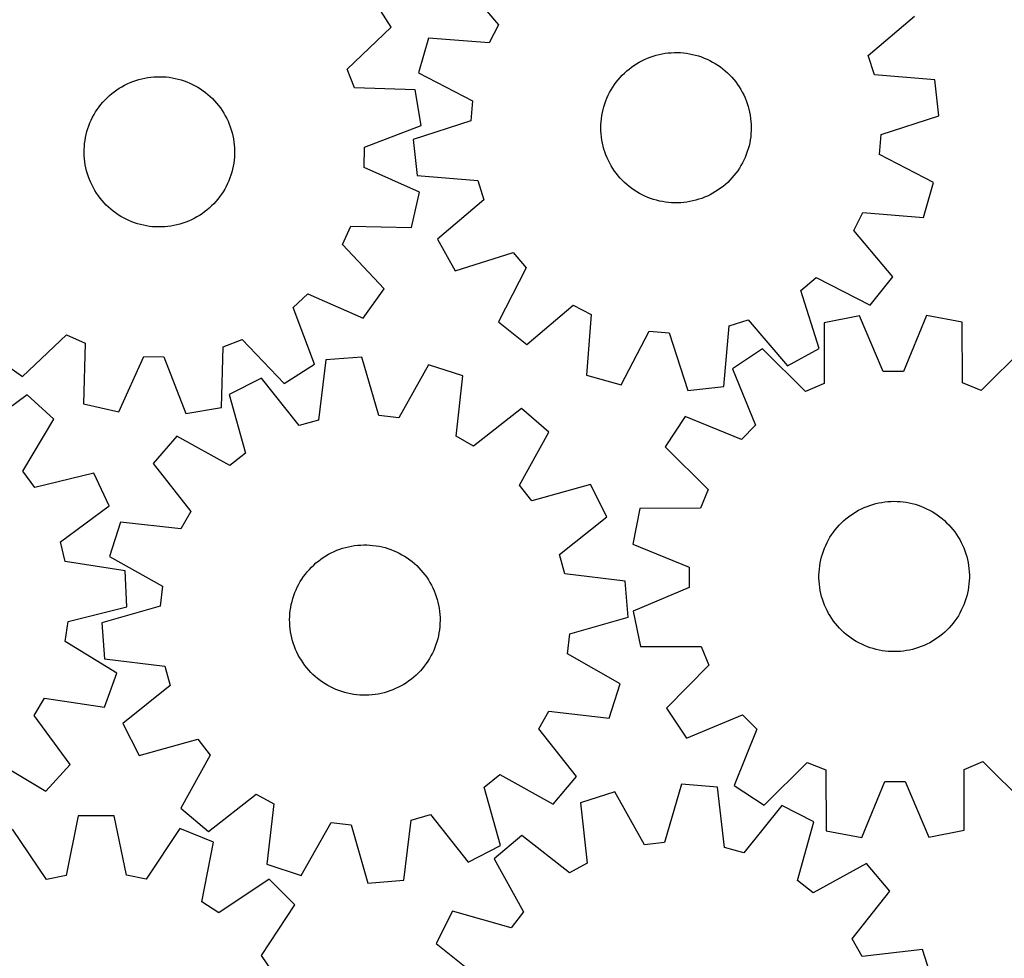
# Model space of a CAD drawing. Header units: millimetres. Extents: x 7 to 1243, y 7 to 1304.
# Tile 6 of 22: x 568 to 882, y 324 to 624. Entities that reach past the tile are written whole.
import ezdxf

# ---------------------------------------------------------------- set-up
doc = ezdxf.new("R2010")
doc.units = ezdxf.units.MM
doc.layers.add('CUT', color=7, linetype='CONTINUOUS', true_color=0x000000)

msp = doc.modelspace()

# ---------------------------------------------------------------- linework, layer by layer
at = {"layer": 'CUT'}
for p, q in [((708.29963, 637.237606), (720.771488, 622.408743)), ((686.557228, 621.683806), (680.407846, 631.44447)), ((720.771488, 622.408743), (717.828754, 616.691838)), ((838.825654, 612.626564), (853.568148, 625.200397)), ((672.539243, 608.307016), (686.557228, 621.683806)), ((698.513193, 618.225313), (695.33592, 607.135209)), ((717.828754, 616.691838), (698.513193, 618.225313)), ((771.14586, 612.747536), (772.095295, 612.986848)), ((772.095295, 612.986848), (773.0537, 613.187234)), ((773.0537, 613.187234), (774.019481, 613.348362)), ((774.019481, 613.348362), (774.99103, 613.469963)), ((774.99103, 613.469963), (775.966731, 613.551834)), ((775.966731, 613.551834), (776.944959, 613.59384)), ((776.944959, 613.59384), (777.924087, 613.59591)), ((777.924087, 613.59591), (778.902484, 613.558041)), ((778.902484, 613.558041), (779.878523, 613.480297)), ((779.878523, 613.480297), (780.850578, 613.362806)), ((780.850578, 613.362806), (781.817031, 613.205764)), ((781.817031, 613.205764), (782.776275, 613.009432)), ((782.776275, 613.009432), (783.726713, 612.774137)), ((764.058639, 609.492783), (764.881214, 610.023881)), ((764.881214, 610.023881), (765.724768, 610.520985)), ((765.724768, 610.520985), (766.587895, 610.983268)), ((766.587895, 610.983268), (767.46916, 611.409961)), ((767.46916, 611.409961), (768.367096, 611.800353)), ((768.367096, 611.800353), (769.280209, 612.153795)), ((769.280209, 612.153795), (770.206978, 612.469698)), ((770.206978, 612.469698), (771.14586, 612.747536)), ((783.726713, 612.774137), (784.666762, 612.500272)), ((784.666762, 612.500272), (785.594859, 612.18829)), ((785.594859, 612.18829), (786.509458, 611.838713)), ((786.509458, 611.838713), (787.409036, 611.452122)), ((787.409036, 611.452122), (788.292098, 611.029159)), ((788.292098, 611.029159), (789.157173, 610.57053)), ((789.157173, 610.57053), (790.002821, 610.076998)), ((790.002821, 610.076998), (790.827635, 609.549383)), ((840.787289, 606.503274), (838.825654, 612.626564)), ((674.839465, 602.302712), (672.539243, 608.307016)), ((695.33592, 607.135209), (712.533175, 598.2079)), ((760.307006, 606.360222), (761.00493, 607.046951)), ((761.00493, 607.046951), (761.730285, 607.704641)), ((761.730285, 607.704641), (762.481862, 608.332197)), ((762.481862, 608.332197), (763.258411, 608.928575)), ((763.258411, 608.928575), (764.058639, 609.492783)), ((790.827635, 609.549383), (791.630242, 608.988564)), ((791.630242, 608.988564), (792.409305, 608.395475)), ((792.409305, 608.395475), (793.16353, 607.771103)), ((793.16353, 607.771103), (793.891659, 607.116486)), ((793.891659, 607.116486), (794.592481, 606.432715)), ((601.470134, 603.167973), (602.347122, 603.603389)), ((602.347122, 603.603389), (603.24114, 604.002672)), ((603.24114, 604.002672), (604.1507, 604.365157)), ((604.1507, 604.365157), (605.074288, 604.690241)), ((605.074288, 604.690241), (606.010368, 604.977383)), ((606.010368, 604.977383), (606.957381, 605.226104)), ((606.957381, 605.226104), (607.91375, 605.43599)), ((607.91375, 605.43599), (608.877885, 605.606693)), ((608.877885, 605.606693), (609.84818, 605.737929)), ((609.84818, 605.737929), (610.82302, 605.829478)), ((610.82302, 605.829478), (611.800784, 605.881189)), ((611.800784, 605.881189), (612.779843, 605.892975)), ((612.779843, 605.892975), (613.758567, 605.864816)), ((613.758567, 605.864816), (614.735329, 605.796761)), ((614.735329, 605.796761), (615.708502, 605.688921)), ((615.708502, 605.688921), (616.676467, 605.541477)), ((616.676467, 605.541477), (617.637612, 605.354673)), ((617.637612, 605.354673), (618.590337, 605.128822)), ((618.590337, 605.128822), (619.533058, 604.864297)), ((619.533058, 604.864297), (620.464204, 604.561541)), ((620.464204, 604.561541), (621.382227, 604.221057)), ((621.382227, 604.221057), (622.285598, 603.843411)), ((622.285598, 603.843411), (623.172813, 603.429232)), ((623.172813, 603.429232), (624.042396, 602.979209)), ((757.812113, 603.346463), (758.389187, 604.137463)), ((758.389187, 604.137463), (758.998045, 604.904266)), ((758.998045, 604.904266), (759.637672, 605.645597)), ((759.637672, 605.645597), (760.307006, 606.360222)), ((794.592481, 606.432715), (795.264831, 605.720927)), ((795.264831, 605.720927), (795.907587, 604.982308)), ((795.907587, 604.982308), (796.519682, 604.218086)), ((796.519682, 604.218086), (797.100096, 603.429533)), ((797.100096, 603.429533), (797.647863, 602.617962)), ((860.091814, 604.83662), (840.787289, 606.503274)), ((861.400395, 593.37481), (860.091814, 604.83662)), ((596.645296, 599.841304), (597.390609, 600.476288)), ((597.390609, 600.476288), (598.161202, 601.080342)), ((598.161202, 601.080342), (598.955792, 601.652463)), ((598.955792, 601.652463), (599.773057, 602.191697)), ((599.773057, 602.191697), (600.611636, 602.697147)), ((600.611636, 602.697147), (601.470134, 603.167973)), ((624.042396, 602.979209), (624.8929, 602.494092)), ((624.8929, 602.494092), (625.722909, 601.974688)), ((625.722909, 601.974688), (626.531041, 601.421861)), ((626.531041, 601.421861), (627.315952, 600.836532)), ((627.315952, 600.836532), (628.076334, 600.219675)), ((694.206909, 601.715731), (674.839465, 602.302712)), ((696.152953, 590.344787), (694.206909, 601.715731)), ((755.840036, 599.967389), (756.280923, 600.841639)), ((756.280923, 600.841639), (756.757103, 601.697179)), ((756.757103, 601.697179), (757.267783, 602.532583)), ((757.267783, 602.532583), (757.812113, 603.346463)), ((797.647863, 602.617962), (798.162071, 601.784725)), ((798.162071, 601.784725), (798.641864, 600.931207)), ((798.641864, 600.931207), (799.086445, 600.058829)), ((593.940979, 597.013956), (594.573219, 597.761598)), ((594.573219, 597.761598), (595.235428, 598.482829)), ((595.235428, 598.482829), (595.926504, 599.176449)), ((595.926504, 599.176449), (596.645296, 599.841304)), ((628.076334, 600.219675), (628.810923, 599.572315)), ((628.810923, 599.572315), (629.518496, 598.895532)), ((629.518496, 598.895532), (630.197876, 598.190451)), ((630.197876, 598.190451), (630.84793, 597.458246)), ((630.84793, 597.458246), (631.467578, 596.700135)), ((712.533175, 598.2079), (712.002207, 591.800033)), ((754.443181, 596.312799), (754.736166, 597.247066)), ((754.736166, 597.247066), (755.067014, 598.168606)), ((755.067014, 598.168606), (755.435175, 599.075883)), ((755.435175, 599.075883), (755.840036, 599.967389)), ((799.086445, 600.058829), (799.495072, 599.169043)), ((799.495072, 599.169043), (799.867067, 598.26333)), ((799.867067, 598.26333), (800.201809, 597.343198)), ((800.201809, 597.343198), (800.498741, 596.410178)), ((591.731972, 593.784789), (592.234337, 594.625221)), ((592.234337, 594.625221), (592.770564, 595.444461)), ((592.770564, 595.444461), (593.33976, 596.241149)), ((593.33976, 596.241149), (593.940979, 597.013956)), ((631.467578, 596.700135), (632.055788, 595.917381)), ((632.055788, 595.917381), (632.611581, 595.111286)), ((632.611581, 595.111286), (633.134032, 594.283192)), ((633.134032, 594.283192), (633.622271, 593.434477)), ((753.795967, 593.44927), (753.97269, 594.412319)), ((753.97269, 594.412319), (754.188548, 595.367359)), ((754.188548, 595.367359), (754.443181, 596.312799)), ((800.498741, 596.410178), (800.75737, 595.465823)), ((800.75737, 595.465823), (800.977265, 594.511705)), ((800.977265, 594.511705), (801.158059, 593.549412)), ((590.076979, 590.239619), (590.436119, 591.150506)), ((590.436119, 591.150506), (590.832114, 592.045985)), ((590.832114, 592.045985), (591.264305, 592.924567)), ((591.264305, 592.924567), (591.731972, 593.784789)), ((633.622271, 593.434477), (634.075487, 592.566553)), ((634.075487, 592.566553), (634.492923, 591.680866)), ((634.492923, 591.680866), (634.873887, 590.778889)), ((712.002207, 591.800033), (693.570121, 585.825034)), ((753.503214, 590.528143), (753.561033, 591.505564)), ((753.561033, 591.505564), (753.658671, 592.479814)), ((753.658671, 592.479814), (753.795967, 593.44927)), ((801.158059, 593.549412), (801.299453, 592.580545)), ((801.299453, 592.580545), (801.40121, 591.606717)), ((801.40121, 591.606717), (801.463162, 590.629549)), ((842.968308, 587.399812), (861.400395, 593.37481)), ((589.226354, 587.429793), (589.471593, 588.377714)), ((589.471593, 588.377714), (589.755292, 589.314842)), ((589.755292, 589.314842), (590.076979, 590.239619)), ((634.873887, 590.778889), (635.217743, 589.862124)), ((635.217743, 589.862124), (635.523919, 588.932097)), ((635.523919, 588.932097), (635.791906, 587.990355)), ((635.791906, 587.990355), (636.021257, 587.038465)), ((678.082947, 583.350695), (696.152953, 590.344787)), ((753.485312, 589.549177), (753.503214, 590.528143)), ((753.507354, 588.570296), (753.485312, 589.549177)), ((753.569306, 587.593128), (753.507354, 588.570296)), ((801.409483, 587.69428), (801.311844, 586.720031)), ((801.467301, 588.671701), (801.409483, 587.69428)), ((801.463162, 590.629549), (801.485204, 589.650667)), ((801.485204, 589.650667), (801.467301, 588.671701)), ((588.63719, 583.561962), (588.725156, 584.537133)), ((588.725156, 584.537133), (588.852825, 585.507904)), ((588.852825, 585.507904), (589.019983, 586.472659)), ((589.019983, 586.472659), (589.226354, 587.429793)), ((636.021257, 587.038465), (636.211592, 586.078013)), ((636.211592, 586.078013), (636.362593, 585.110597)), ((636.362593, 585.110597), (636.474008, 584.137827)), ((693.570121, 585.825034), (694.878702, 574.363225)), ((753.671063, 586.6193), (753.569306, 587.593128)), ((753.812456, 585.650433), (753.671063, 586.6193)), ((753.993251, 584.68814), (753.812456, 585.650433)), ((754.213146, 583.734021), (753.993251, 584.68814)), ((800.997825, 584.787525), (800.781967, 583.832486)), ((801.174549, 585.750575), (800.997825, 584.787525)), ((801.311844, 586.720031), (801.174549, 585.750575)), ((842.437341, 580.991945), (842.968308, 587.399812)), ((588.580885, 581.60492), (588.589073, 582.584016)), ((588.61264, 580.626305), (588.580885, 581.60492)), ((588.589073, 582.584016), (588.63719, 583.561962)), ((636.474008, 584.137827), (636.545653, 583.161322)), ((636.545653, 583.161322), (636.577408, 582.182707)), ((636.577408, 582.182707), (636.56922, 581.203612)), ((677.910328, 576.923184), (678.082947, 583.350695)), ((754.471775, 582.789666), (754.213146, 583.734021)), ((754.768707, 581.856647), (754.471775, 582.789666)), ((755.103449, 580.936514), (754.768707, 581.856647)), ((800.23435, 581.952778), (799.903502, 581.031239)), ((800.527334, 582.887046), (800.23435, 581.952778)), ((800.781967, 583.832486), (800.527334, 582.887046)), ((588.684285, 579.6498), (588.61264, 580.626305)), ((588.795701, 578.67703), (588.684285, 579.6498)), ((588.946701, 577.709614), (588.795701, 578.67703)), ((636.305469, 578.279724), (636.13831, 577.314968)), ((636.433137, 579.250495), (636.305469, 578.279724)), ((636.521103, 580.225665), (636.433137, 579.250495)), ((636.56922, 581.203612), (636.521103, 580.225665)), ((755.475443, 580.030802), (755.103449, 580.936514)), ((755.884071, 579.141016), (755.475443, 580.030802)), ((756.328651, 578.268638), (755.884071, 579.141016)), ((756.808445, 577.41512), (756.328651, 578.268638)), ((798.689592, 578.358205), (798.213412, 577.502666)), ((799.13048, 579.232456), (798.689592, 578.358205)), ((799.535341, 580.123961), (799.13048, 579.232456)), ((799.903502, 581.031239), (799.535341, 580.123961)), ((859.634596, 572.064635), (842.437341, 580.991945)), ((589.137036, 576.749162), (588.946701, 577.709614)), ((589.366387, 575.797273), (589.137036, 576.749162)), ((589.634374, 574.855531), (589.366387, 575.797273)), ((635.6867, 575.409914), (635.403001, 574.472785)), ((635.931939, 576.357834), (635.6867, 575.409914)), ((636.13831, 577.314968), (635.931939, 576.357834)), ((695.578885, 568.969285), (677.910328, 576.923184)), ((757.322653, 576.581882), (756.808445, 577.41512)), ((757.87042, 575.770312), (757.322653, 576.581882)), ((758.450834, 574.981759), (757.87042, 575.770312)), ((797.158402, 575.853382), (796.581329, 575.062382)), ((797.702732, 576.667261), (797.158402, 575.853382)), ((798.213412, 577.502666), (797.702732, 576.667261)), ((589.940551, 573.925503), (589.634374, 574.855531)), ((590.284407, 573.008738), (589.940551, 573.925503)), ((590.66537, 572.106761), (590.284407, 573.008738)), ((591.082807, 571.221074), (590.66537, 572.106761)), ((634.722174, 572.637122), (634.326179, 571.741643)), ((635.081314, 573.548008), (634.722174, 572.637122)), ((635.403001, 574.472785), (635.081314, 573.548008)), ((694.878702, 574.363225), (714.183227, 572.696571)), ((714.183227, 572.696571), (716.144862, 566.573281)), ((759.062928, 574.217537), (758.450834, 574.981759)), ((759.705685, 573.478918), (759.062928, 574.217537)), ((760.378034, 572.76713), (759.705685, 573.478918)), ((761.078857, 572.083359), (760.378034, 572.76713)), ((761.806986, 571.428742), (761.078857, 572.083359)), ((793.965586, 572.152894), (793.240231, 571.495204)), ((794.66351, 572.839623), (793.965586, 572.152894)), ((795.332843, 573.554247), (794.66351, 572.839623)), ((795.972471, 574.295578), (795.332843, 573.554247)), ((796.581329, 575.062382), (795.972471, 574.295578)), ((856.457323, 560.974531), (859.634596, 572.064635)), ((591.536022, 570.353151), (591.082807, 571.221074)), ((592.024261, 569.504436), (591.536022, 570.353151)), ((592.546712, 568.676341), (592.024261, 569.504436)), ((632.923956, 569.162407), (632.387729, 568.343166)), ((633.426321, 570.002838), (632.923956, 569.162407)), ((633.893988, 570.863061), (633.426321, 570.002838)), ((634.326179, 571.741643), (633.893988, 570.863061)), ((693.025323, 557.719184), (695.578885, 568.969285)), ((762.56121, 570.80437), (761.806986, 571.428742)), ((763.340274, 570.21128), (762.56121, 570.80437)), ((764.142881, 569.650462), (763.340274, 570.21128)), ((764.967695, 569.122847), (764.142881, 569.650462)), ((765.813343, 568.629314), (764.967695, 569.122847)), ((790.089302, 569.175964), (789.245748, 568.67886)), ((790.911877, 569.707062), (790.089302, 569.175964)), ((791.712105, 570.271269), (790.911877, 569.707062)), ((792.488654, 570.867648), (791.712105, 570.271269)), ((793.240231, 571.495204), (792.488654, 570.867648)), ((593.102505, 567.870246), (592.546712, 568.676341)), ((593.690715, 567.087492), (593.102505, 567.870246)), ((594.310363, 566.329382), (593.690715, 567.087492)), ((594.960418, 565.597176), (594.310363, 566.329382)), ((630.585074, 566.02603), (629.922865, 565.304799)), ((631.217314, 566.773671), (630.585074, 566.02603)), ((631.818533, 567.546479), (631.217314, 566.773671)), ((632.387729, 568.343166), (631.818533, 567.546479)), ((716.144862, 566.573281), (701.402367, 553.999448)), ((766.678418, 568.170685), (765.813343, 568.629314)), ((767.561479, 567.747723), (766.678418, 568.170685)), ((768.461058, 567.361131), (767.561479, 567.747723)), ((769.375657, 567.011554), (768.461058, 567.361131)), ((770.303753, 566.699573), (769.375657, 567.011554)), ((771.243803, 566.425707), (770.303753, 566.699573)), ((772.19424, 566.190413), (771.243803, 566.425707)), ((773.153484, 565.994081), (772.19424, 566.190413)), ((774.119938, 565.837039), (773.153484, 565.994081)), ((775.091993, 565.719548), (774.119938, 565.837039)), ((776.068031, 565.641803), (775.091993, 565.719548)), ((779.979485, 565.729882), (779.003785, 565.648011)), ((780.951035, 565.851483), (779.979485, 565.729882)), ((781.916816, 566.01261), (780.951035, 565.851483)), ((782.875221, 566.212997), (781.916816, 566.01261)), ((783.824655, 566.452308), (782.875221, 566.212997)), ((784.763538, 566.730147), (783.824655, 566.452308)), ((785.690307, 567.04605), (784.763538, 566.730147)), ((786.603419, 567.399491), (785.690307, 567.04605)), ((787.501355, 567.789884), (786.603419, 567.399491)), ((788.382621, 568.216576), (787.501355, 567.789884)), ((789.245748, 568.67886), (788.382621, 568.216576)), ((595.639797, 564.892095), (594.960418, 565.597176)), ((596.34737, 564.215312), (595.639797, 564.892095)), ((597.081959, 563.567953), (596.34737, 564.215312)), ((597.842342, 562.951095), (597.081959, 563.567953)), ((598.627252, 562.365766), (597.842342, 562.951095)), ((626.997091, 562.707285), (626.202501, 562.135165)), ((627.767684, 563.31134), (626.997091, 562.707285)), ((628.512997, 563.946323), (627.767684, 563.31134)), ((629.231789, 564.611178), (628.512997, 563.946323)), ((629.922865, 565.304799), (629.231789, 564.611178)), ((777.046429, 565.603935), (776.068031, 565.641803)), ((778.025556, 565.606005), (777.046429, 565.603935)), ((779.003785, 565.648011), (778.025556, 565.606005)), ((599.435385, 561.812939), (598.627252, 562.365766)), ((600.265393, 561.293535), (599.435385, 561.812939)), ((601.115897, 560.808418), (600.265393, 561.293535)), ((601.98548, 560.358396), (601.115897, 560.808418)), ((602.872696, 559.944217), (601.98548, 560.358396)), ((603.776066, 559.566571), (602.872696, 559.944217)), ((604.694089, 559.226086), (603.776066, 559.566571)), ((621.007593, 559.42247), (620.084005, 559.097386)), ((621.917154, 559.784955), (621.007593, 559.42247)), ((622.811171, 560.184238), (621.917154, 559.784955)), ((623.688159, 560.619655), (622.811171, 560.184238)), ((624.546657, 561.09048), (623.688159, 560.619655)), ((625.385236, 561.595931), (624.546657, 561.09048)), ((626.202501, 562.135165), (625.385236, 561.595931)), ((834.199028, 556.791102), (837.141762, 562.508007)), ((837.141762, 562.508007), (856.457323, 560.974531)), ((605.625235, 558.92333), (604.694089, 559.226086)), ((606.567956, 558.658806), (605.625235, 558.92333)), ((607.520682, 558.432954), (606.567956, 558.658806)), ((608.481827, 558.246151), (607.520682, 558.432954)), ((609.449791, 558.098706), (608.481827, 558.246151)), ((610.422964, 557.990867), (609.449791, 558.098706)), ((611.399726, 557.922811), (610.422964, 557.990867)), ((612.378451, 557.894653), (611.399726, 557.922811)), ((613.35751, 557.906439), (612.378451, 557.894653)), ((614.335273, 557.95815), (613.35751, 557.906439)), ((615.310113, 558.049699), (614.335273, 557.95815)), ((616.280408, 558.180934), (615.310113, 558.049699)), ((617.244543, 558.351637), (616.280408, 558.180934)), ((618.200913, 558.561524), (617.244543, 558.351637)), ((619.147925, 558.810245), (618.200913, 558.561524)), ((620.084005, 559.097386), (619.147925, 558.810245)), ((671.03511, 552.30039), (673.654292, 558.172577)), ((673.654292, 558.172577), (693.025323, 557.719184)), ((846.670886, 541.962239), (834.199028, 556.791102)), ((701.402367, 553.999448), (706.997584, 543.910889)), ((684.314903, 538.190482), (671.03511, 552.30039)), ((706.997584, 543.910889), (725.47044, 549.758623)), ((725.47044, 549.758623), (729.626036, 544.852126)), ((729.626036, 544.852126), (720.817544, 527.593711)), ((817.326557, 537.585104), (822.233054, 541.7407)), ((822.233054, 541.7407), (839.491469, 532.932209)), ((839.491469, 532.932209), (846.670886, 541.962239)), ((677.650492, 528.773949), (684.314903, 538.190482)), ((823.174291, 519.112248), (817.326557, 537.585104)), ((655.260502, 532.182927), (659.927499, 536.605803)), ((659.927499, 536.605803), (677.650492, 528.773949)), ((662.129803, 514.065114), (655.260502, 532.182927)), ((729.847574, 520.414294), (744.676437, 532.886152)), ((744.676437, 532.886152), (750.393342, 529.943418)), ((750.393342, 529.943418), (748.859867, 510.627858)), ((794.38861, 526.297892), (800.511899, 528.259526)), ((800.511899, 528.259526), (813.085732, 513.517032)), ((836.056783, 529.572074), (824.751876, 527.273264)), ((843.609583, 511.728374), (836.056783, 529.572074)), ((857.439798, 529.663198), (850.039352, 511.755774)), ((868.763887, 527.460821), (857.439798, 529.663198)), ((720.817544, 527.593711), (729.847574, 520.414294)), ((792.721956, 506.993367), (794.38861, 526.297892)), ((824.751876, 527.273264), (824.76763, 507.896934)), ((868.913275, 508.085061), (868.763887, 527.460821)), ((568.875815, 510.158057), (582.985723, 523.43785)), ((582.985723, 523.43785), (588.85791, 520.818669)), ((632.988044, 519.633495), (638.992348, 521.933717)), ((638.992348, 521.933717), (652.369139, 507.915732)), ((759.949971, 507.450584), (768.87728, 524.647839)), ((768.87728, 524.647839), (775.285147, 524.116872)), ((775.285147, 524.116872), (781.260146, 505.684785)), ((588.85791, 520.818669), (588.404517, 501.447638)), ((632.401064, 500.266051), (632.988044, 519.633495)), ((805.031418, 519.006151), (795.466762, 512.556126)), ((818.837783, 505.411052), (805.031418, 519.006151)), ((813.085732, 513.517032), (823.174291, 519.112248)), ((888.554088, 519.362084), (874.864094, 505.649809)), ((559.459282, 516.822468), (568.875815, 510.158057)), ((599.654618, 498.894075), (607.608517, 516.562633)), ((607.608517, 516.562633), (614.036028, 516.390013)), ((614.036028, 516.390013), (621.03012, 498.320008)), ((665.741922, 515.461905), (663.421323, 496.225033)), ((677.241528, 516.380892), (665.741922, 515.461905)), ((682.58778, 497.756714), (677.241528, 516.380892)), ((652.369139, 507.915732), (662.129803, 514.065114)), ((698.479532, 513.893163), (688.973946, 497.008666)), ((709.455463, 510.341488), (698.479532, 513.893163)), ((795.466762, 512.556126), (802.896317, 494.66076)), ((645.168552, 509.632834), (634.895983, 504.383092)), ((657.23501, 494.472259), (645.168552, 509.632834)), ((707.267592, 491.089069), (709.455463, 510.341488)), ((748.859867, 510.627858), (759.949971, 507.450584)), ((850.039352, 511.755774), (843.609583, 511.728374)), ((781.260146, 505.684785), (792.721956, 506.993367)), ((824.76763, 507.896934), (818.837783, 505.411052)), ((874.864094, 505.649809), (868.913275, 508.085061)), ((570.396127, 504.299563), (554.765585, 492.848425)), ((578.925262, 496.531724), (570.396127, 504.299563)), ((634.895983, 504.383092), (640.113661, 485.722485)), ((588.404517, 501.447638), (599.654618, 498.894075)), ((621.03012, 498.320008), (632.401064, 500.266051)), ((728.124808, 499.915695), (712.881374, 487.954083)), ((736.906079, 492.434067), (728.124808, 499.915695)), ((568.981142, 479.901724), (578.925262, 496.531724)), ((688.973946, 497.008666), (682.58778, 497.756714)), ((780.411122, 497.371617), (774.042849, 487.752335)), ((798.369159, 490.094851), (780.411122, 497.371617)), ((663.421323, 496.225033), (657.23501, 494.472259)), ((802.896317, 494.66076), (798.369159, 490.094851)), ((618.119357, 491.124645), (610.63773, 482.343374)), ((635.069011, 481.735734), (618.119357, 491.124645)), ((712.881374, 487.954083), (707.267592, 491.089069)), ((727.517168, 475.484414), (736.906079, 492.434067)), ((774.042849, 487.752335), (787.755124, 474.062341)), ((640.113661, 485.722485), (635.069011, 481.735734)), ((610.63773, 482.343374), (622.599341, 467.09994)), ((572.798942, 474.728032), (568.981142, 479.901724)), ((591.621841, 479.325955), (572.798942, 474.728032)), ((596.529112, 468.885449), (591.621841, 479.325955)), ((731.503919, 470.439763), (727.517168, 475.484414)), ((750.164526, 475.657441), (731.503919, 470.439763)), ((755.414268, 465.384872), (750.164526, 475.657441)), ((787.755124, 474.062341), (785.319872, 468.111523)), ((580.977917, 457.326783), (596.529112, 468.885449)), ((836.639369, 467.900323), (837.529059, 468.309159)), ((837.529059, 468.309159), (838.434684, 468.681366)), ((838.434684, 468.681366), (839.354738, 469.016324)), ((839.354738, 469.016324), (840.287688, 469.313475)), ((840.287688, 469.313475), (841.231982, 469.572326)), ((841.231982, 469.572326), (842.186049, 469.792444)), ((842.186049, 469.792444), (843.1483, 469.973464)), ((843.1483, 469.973464), (844.117133, 470.115085)), ((844.117133, 470.115085), (845.090937, 470.217071)), ((845.090937, 470.217071), (846.068091, 470.279252)), ((846.068091, 470.279252), (847.046967, 470.301524)), ((847.046967, 470.301524), (848.025937, 470.283851)), ((848.025937, 470.283851), (849.003372, 470.226261)), ((849.003372, 470.226261), (849.977644, 470.128852)), ((849.977644, 470.128852), (850.947133, 469.991784)), ((850.947133, 469.991784), (851.910223, 469.815286)), ((851.910223, 469.815286), (852.865314, 469.599652)), ((852.865314, 469.599652), (853.810813, 469.345241)), ((853.810813, 469.345241), (854.745149, 469.052476)), ((854.745149, 469.052476), (855.666766, 468.721844)), ((855.666766, 468.721844), (856.57413, 468.353896)), ((856.57413, 468.353896), (857.465731, 467.949244)), ((622.599341, 467.09994), (619.464355, 461.486158)), ((740.253694, 453.318415), (755.414268, 465.384872)), ((765.944112, 467.962134), (763.741735, 456.638045)), ((785.319872, 468.111523), (765.944112, 467.962134)), ((831.716636, 464.72031), (832.480714, 465.332584)), ((832.480714, 465.332584), (833.269131, 465.913183)), ((833.269131, 465.913183), (834.080573, 466.46114)), ((834.080573, 466.46114), (834.91369, 466.975544)), ((834.91369, 466.975544), (835.767095, 467.455538)), ((835.767095, 467.455538), (836.639369, 467.900323)), ((857.465731, 467.949244), (858.340085, 467.508561)), ((858.340085, 467.508561), (859.195736, 467.032582)), ((859.195736, 467.032582), (860.03126, 466.522098)), ((860.03126, 466.522098), (860.845268, 465.977959)), ((860.845268, 465.977959), (861.636403, 465.401071)), ((861.636403, 465.401071), (862.403349, 464.792393)), ((600.211936, 463.674029), (596.660261, 452.698097)), ((619.464355, 461.486158), (600.211936, 463.674029)), ((828.304289, 461.221228), (828.928485, 461.975598)), ((828.928485, 461.975598), (829.582931, 462.703881)), ((829.582931, 462.703881), (830.266537, 463.404864)), ((830.266537, 463.404864), (830.978167, 464.07738)), ((830.978167, 464.07738), (831.716636, 464.72031)), ((862.403349, 464.792393), (863.14483, 464.15294)), ((863.14483, 464.15294), (863.859612, 463.483774)), ((863.859612, 463.483774), (864.546504, 462.786011)), ((864.546504, 462.786011), (865.204364, 462.06081)), ((865.204364, 462.06081), (865.832097, 461.30938)), ((826.129997, 457.968585), (826.623331, 458.814349)), ((826.623331, 458.814349), (827.150753, 459.639287)), ((827.150753, 459.639287), (827.711383, 460.442025)), ((827.711383, 460.442025), (828.304289, 461.221228)), ((865.832097, 461.30938), (866.428657, 460.532972)), ((866.428657, 460.532972), (866.993053, 459.732876)), ((866.993053, 459.732876), (867.524344, 458.910425)), ((867.524344, 458.910425), (868.021646, 458.066988)), ((582.525219, 451.085906), (580.977917, 457.326783)), ((672.023424, 455.586236), (672.974842, 455.817534)), ((672.974842, 455.817534), (673.934902, 456.009833)), ((673.934902, 456.009833), (674.902007, 456.162812)), ((674.902007, 456.162812), (675.874548, 456.276217)), ((675.874548, 456.276217), (676.850904, 456.349859)), ((676.850904, 456.349859), (677.829452, 456.383615)), ((677.829452, 456.383615), (678.808562, 456.37743)), ((678.808562, 456.37743), (679.786605, 456.331313)), ((679.786605, 456.331313), (680.761954, 456.245342)), ((680.761954, 456.245342), (681.732983, 456.119659)), ((681.732983, 456.119659), (682.698079, 455.954474)), ((682.698079, 455.954474), (683.655633, 455.750062)), ((683.655633, 455.750062), (684.604053, 455.506762)), ((763.741735, 456.638045), (781.649159, 449.237599)), ((824.862435, 455.320572), (825.248816, 456.220242)), ((825.248816, 456.220242), (825.671571, 457.103403)), ((825.671571, 457.103403), (826.129997, 457.968585)), ((868.021646, 458.066988), (868.484132, 457.203969)), ((868.484132, 457.203969), (868.911031, 456.322804)), ((868.911031, 456.322804), (869.301634, 455.42496)), ((596.660261, 452.698097), (613.544758, 443.192511)), ((664.909012, 452.391353), (665.736036, 452.915497)), ((665.736036, 452.915497), (666.58375, 453.405471)), ((666.58375, 453.405471), (667.450745, 453.860461)), ((667.450745, 453.860461), (668.335577, 454.279708)), ((668.335577, 454.279708), (669.236772, 454.662515)), ((669.236772, 454.662515), (670.152832, 455.008246)), ((670.152832, 455.008246), (671.082232, 455.316324)), ((671.082232, 455.316324), (672.023424, 455.586236)), ((684.604053, 455.506762), (685.54176, 455.22498)), ((685.54176, 455.22498), (686.467193, 454.905185)), ((686.467193, 454.905185), (687.378812, 454.547909)), ((687.378812, 454.547909), (688.275099, 454.153746)), ((688.275099, 454.153746), (689.154564, 453.723354)), ((689.154564, 453.723354), (690.015741, 453.257447)), ((690.015741, 453.257447), (690.857198, 452.756802)), ((690.857198, 452.756802), (691.677534, 452.222252)), ((742.006467, 447.132101), (740.253694, 453.318415)), ((823.692593, 451.587116), (823.927664, 452.537608)), ((823.927664, 452.537608), (824.201309, 453.477722)), ((824.201309, 453.477722), (824.513073, 454.405891)), ((824.513073, 454.405891), (824.862435, 455.320572)), ((869.301634, 455.42496), (869.65529, 454.51193)), ((869.65529, 454.51193), (869.97141, 453.585236)), ((869.97141, 453.585236), (870.249469, 452.646418)), ((870.249469, 452.646418), (870.489003, 451.69704)), ((601.674859, 448.130621), (582.525219, 451.085906)), ((661.1311, 449.290535), (661.83479, 449.971355)), ((661.83479, 449.971355), (662.565664, 450.622906)), ((662.565664, 450.622906), (663.322506, 451.244103)), ((663.322506, 451.244103), (664.104055, 451.833913)), ((664.104055, 451.833913), (664.909012, 452.391353)), ((691.677534, 452.222252), (692.475383, 451.654686)), ((692.475383, 451.654686), (693.249419, 451.055049)), ((693.249419, 451.055049), (693.998352, 450.42434)), ((693.998352, 450.42434), (694.720936, 449.763607)), ((694.720936, 449.763607), (695.415968, 449.073952)), ((823.222408, 448.689252), (823.339671, 449.661335)), ((823.339671, 449.661335), (823.496486, 450.627826)), ((823.496486, 450.627826), (823.692593, 451.587116)), ((870.489003, 451.69704), (870.689615, 450.738682)), ((870.689615, 450.738682), (870.850969, 449.772939)), ((870.850969, 449.772939), (870.972797, 448.801418)), ((602.213177, 436.60692), (601.674859, 448.130621)), ((658.059714, 445.488658), (658.610886, 446.297919)), ((658.610886, 446.297919), (659.194609, 447.084025)), ((659.194609, 447.084025), (659.80991, 447.845668)), ((659.80991, 447.845668), (660.455765, 448.58158)), ((660.455765, 448.58158), (661.1311, 449.290535)), ((695.415968, 449.073952), (696.082292, 448.35652)), ((696.082292, 448.35652), (696.718799, 447.612508)), ((696.718799, 447.612508), (697.324428, 446.843152)), ((697.324428, 446.843152), (697.898173, 446.049734)), ((761.243339, 444.811502), (742.006467, 447.132101)), ((781.649159, 449.237599), (781.676559, 442.80783)), ((823.107253, 446.73479), (823.144892, 447.713196)), ((823.109553, 445.755663), (823.107253, 446.73479)), ((823.144892, 447.713196), (823.222408, 448.689252)), ((870.972797, 448.801418), (871.054898, 447.825736)), ((871.054898, 447.825736), (871.097133, 446.847518)), ((871.097133, 446.847518), (871.099433, 445.868391)), ((613.544758, 443.192511), (612.79671, 436.806346)), ((656.610389, 442.935592), (657.058632, 443.806094)), ((657.058632, 443.806094), (657.542008, 444.657588)), ((657.542008, 444.657588), (658.059714, 445.488658)), ((697.898173, 446.049734), (698.439077, 445.233574)), ((698.439077, 445.233574), (698.946242, 444.39603)), ((698.946242, 444.39603), (699.418822, 443.538497)), ((699.418822, 443.538497), (699.856032, 442.662402)), ((762.162326, 433.311897), (761.243339, 444.811502)), ((823.151788, 444.777444), (823.109553, 445.755663)), ((823.233888, 443.801762), (823.151788, 444.777444)), ((823.355717, 442.830242), (823.233888, 443.801762)), ((870.984278, 443.913928), (870.867015, 442.941845)), ((871.061794, 444.889985), (870.984278, 443.913928)), ((871.099433, 445.868391), (871.061794, 444.889985)), ((655.182771, 439.29291), (655.483622, 440.224673)), ((655.483622, 440.224673), (655.822228, 441.14339)), ((655.822228, 441.14339), (656.198025, 442.047532)), ((656.198025, 442.047532), (656.610389, 442.935592)), ((699.856032, 442.662402), (700.257142, 441.769202)), ((700.257142, 441.769202), (700.621487, 440.860385)), ((700.621487, 440.860385), (700.948459, 439.937464)), ((781.676559, 442.80783), (763.832859, 435.25503)), ((823.517071, 441.864498), (823.355717, 442.830242)), ((823.717682, 440.90614), (823.517071, 441.864498)), ((823.957217, 439.956762), (823.717682, 440.90614)), ((824.235275, 439.017945), (823.957217, 439.956762)), ((870.279021, 440.065572), (870.005376, 439.125458)), ((870.514093, 441.016065), (870.279021, 440.065572)), ((870.7102, 441.975355), (870.514093, 441.016065)), ((870.867015, 442.941845), (870.7102, 441.975355)), ((654.511435, 436.434939), (654.696273, 437.396464)), ((654.696273, 437.396464), (654.920175, 438.34965)), ((654.920175, 438.34965), (655.182771, 439.29291)), ((700.948459, 439.937464), (701.237514, 439.001973)), ((701.237514, 439.001973), (701.488172, 438.055471)), ((701.488172, 438.055471), (701.700014, 437.099533)), ((701.700014, 437.099533), (701.872689, 436.13575)), ((824.551396, 438.09125), (824.235275, 439.017945)), ((824.905052, 437.178221), (824.551396, 438.09125)), ((825.295655, 436.280376), (824.905052, 437.178221)), ((869.34425, 437.282608), (868.95787, 436.382939)), ((869.693613, 438.197289), (869.34425, 437.282608)), ((870.005376, 439.125458), (869.693613, 438.197289)), ((583.422436, 431.879289), (602.213177, 436.60692)), ((612.79671, 436.806346), (594.172532, 431.460093)), ((654.194065, 433.516385), (654.260122, 434.493284)), ((654.260122, 434.493284), (654.365971, 435.466675)), ((654.365971, 435.466675), (654.511435, 436.434939)), ((701.872689, 436.13575), (702.005909, 435.165725)), ((702.005909, 435.165725), (702.099452, 434.191074)), ((702.099452, 434.191074), (702.153162, 433.213418)), ((763.832859, 435.25503), (766.131669, 423.950123)), ((825.722554, 435.399211), (825.295655, 436.280376)), ((826.18504, 434.536192), (825.722554, 435.399211)), ((826.682342, 433.692755), (826.18504, 434.536192)), ((827.213633, 432.870304), (826.682342, 433.692755)), ((867.583354, 433.788831), (867.055933, 432.963894)), ((868.076689, 434.634595), (867.583354, 433.788831)), ((868.535115, 435.499778), (868.076689, 434.634595)), ((868.95787, 436.382939), (868.535115, 435.499778)), ((582.463676, 425.521344), (583.422436, 431.879289)), ((594.172532, 431.460093), (595.09152, 419.960488)), ((654.167908, 432.537604), (654.194065, 433.516385)), ((654.181697, 431.558572), (654.167908, 432.537604)), ((654.235407, 430.580916), (654.181697, 431.558572)), ((654.32895, 429.606265), (654.235407, 430.580916)), ((702.140794, 431.255605), (702.074736, 430.278706)), ((702.16695, 432.234386), (702.140794, 431.255605)), ((702.153162, 433.213418), (702.16695, 432.234386)), ((743.538148, 427.965644), (762.162326, 433.311897)), ((827.778028, 432.070209), (827.213633, 432.870304)), ((828.374589, 431.2938), (827.778028, 432.070209)), ((829.002321, 430.54237), (828.374589, 431.2938)), ((829.660181, 429.81717), (829.002321, 430.54237)), ((865.278201, 430.627582), (864.623755, 429.899299)), ((865.902396, 431.381953), (865.278201, 430.627582)), ((866.495303, 432.161155), (865.902396, 431.381953)), ((867.055933, 432.963894), (866.495303, 432.161155)), ((654.46217, 428.63624), (654.32895, 429.606265)), ((654.634844, 427.672457), (654.46217, 428.63624)), ((654.846687, 426.716519), (654.634844, 427.672457)), ((701.823423, 428.337051), (701.638586, 427.375526)), ((701.968887, 429.305315), (701.823423, 428.337051)), ((702.074736, 430.278706), (701.968887, 429.305315)), ((742.7901, 421.579479), (743.538148, 427.965644)), ((830.347074, 429.119406), (829.660181, 429.81717)), ((831.061855, 428.450241), (830.347074, 429.119406)), ((831.803336, 427.810787), (831.061855, 428.450241)), ((832.570283, 427.202109), (831.803336, 427.810787)), ((862.49005, 427.88287), (861.725971, 427.270596)), ((863.228518, 428.5258), (862.49005, 427.88287)), ((863.940148, 429.198316), (863.228518, 428.5258)), ((864.623755, 429.899299), (863.940148, 429.198316)), ((599.024698, 415.462767), (582.463676, 425.521344)), ((655.097344, 425.770017), (654.846687, 426.716519)), ((655.386399, 424.834526), (655.097344, 425.770017)), ((655.713372, 423.911605), (655.386399, 424.834526)), ((700.851237, 424.547317), (700.512631, 423.6286)), ((701.152088, 425.47908), (700.851237, 424.547317)), ((701.414683, 426.42234), (701.152088, 425.47908)), ((701.638586, 427.375526), (701.414683, 426.42234)), ((833.361418, 426.625221), (832.570283, 427.202109)), ((834.175425, 426.081082), (833.361418, 426.625221)), ((835.01095, 425.570598), (834.175425, 426.081082)), ((835.866601, 425.094619), (835.01095, 425.570598)), ((836.740955, 424.653936), (835.866601, 425.094619)), ((837.632555, 424.249284), (836.740955, 424.653936)), ((838.539919, 423.881336), (837.632555, 424.249284)), ((856.677627, 424.294021), (855.772001, 423.921814)), ((857.567317, 424.702857), (856.677627, 424.294021)), ((858.43959, 425.147643), (857.567317, 424.702857)), ((859.292996, 425.627637), (858.43959, 425.147643)), ((860.126113, 426.14204), (859.292996, 425.627637)), ((860.937555, 426.689997), (860.126113, 426.14204)), ((861.725971, 427.270596), (860.937555, 426.689997)), ((656.077716, 423.002788), (655.713372, 423.911605)), ((656.478827, 422.109588), (656.077716, 423.002788)), ((656.916036, 421.233493), (656.478827, 422.109588)), ((657.388617, 420.37596), (656.916036, 421.233493)), ((699.72447, 421.836398), (699.276227, 420.965896)), ((700.136833, 422.724458), (699.72447, 421.836398)), ((700.512631, 423.6286), (700.136833, 422.724458)), ((759.674598, 412.073893), (742.7901, 421.579479)), ((766.131669, 423.950123), (785.507999, 423.965877)), ((785.507999, 423.965877), (787.993881, 418.03603)), ((839.461536, 423.550705), (838.539919, 423.881336)), ((840.395872, 423.257939), (839.461536, 423.550705)), ((841.341372, 423.003528), (840.395872, 423.257939)), ((842.296462, 422.787894), (841.341372, 423.003528)), ((843.259553, 422.611396), (842.296462, 422.787894)), ((844.229041, 422.474329), (843.259553, 422.611396)), ((845.203314, 422.376919), (844.229041, 422.474329)), ((846.180748, 422.31933), (845.203314, 422.376919)), ((847.159719, 422.301656), (846.180748, 422.31933)), ((848.138595, 422.323929), (847.159719, 422.301656)), ((849.115748, 422.386109), (848.138595, 422.323929)), ((850.089552, 422.488095), (849.115748, 422.386109)), ((851.058386, 422.629716), (850.089552, 422.488095)), ((852.020637, 422.810736), (851.058386, 422.629716)), ((852.974703, 423.030855), (852.020637, 422.810736)), ((853.918998, 423.289705), (852.974703, 423.030855)), ((854.851948, 423.586857), (853.918998, 423.289705)), ((855.772001, 423.921814), (854.851948, 423.586857)), ((595.09152, 419.960488), (614.328391, 417.639889)), ((657.895781, 419.538416), (657.388617, 420.37596)), ((658.436686, 418.722256), (657.895781, 419.538416)), ((659.01043, 417.928838), (658.436686, 418.722256)), ((697.723972, 418.474071), (697.14025, 417.687965)), ((698.275145, 419.283332), (697.723972, 418.474071)), ((698.79285, 420.114402), (698.275145, 419.283332)), ((699.276227, 420.965896), (698.79285, 420.114402)), ((787.993881, 418.03603), (774.398782, 404.229665)), ((595.112109, 404.61025), (599.024698, 415.462767)), ((614.328391, 417.639889), (616.081165, 411.453575)), ((659.61606, 417.159482), (659.01043, 417.928838)), ((660.252566, 416.41547), (659.61606, 417.159482)), ((660.91889, 415.698038), (660.252566, 416.41547)), ((661.613922, 415.008383), (660.91889, 415.698038)), ((662.336507, 414.34765), (661.613922, 415.008383)), ((695.203759, 415.481455), (694.500069, 414.800635)), ((695.879093, 416.19041), (695.203759, 415.481455)), ((696.524949, 416.926322), (695.879093, 416.19041)), ((697.14025, 417.687965), (696.524949, 416.926322)), ((663.08544, 413.716941), (662.336507, 414.34765)), ((663.859475, 413.117304), (663.08544, 413.716941)), ((664.657325, 412.549738), (663.859475, 413.117304)), ((665.477661, 412.015188), (664.657325, 412.549738)), ((666.319118, 411.514543), (665.477661, 412.015188)), ((690.598823, 411.856493), (689.751108, 411.366519)), ((691.425847, 412.380637), (690.598823, 411.856493)), ((692.230803, 412.938077), (691.425847, 412.380637)), ((693.012353, 413.527887), (692.230803, 412.938077)), ((693.769195, 414.149084), (693.012353, 413.527887)), ((694.500069, 414.800635), (693.769195, 414.149084)), ((756.122923, 401.097961), (759.674598, 412.073893)), ((616.081165, 411.453575), (600.92059, 399.387118)), ((667.180295, 411.048636), (666.319118, 411.514543)), ((668.059759, 410.618243), (667.180295, 411.048636)), ((668.956047, 410.224081), (668.059759, 410.618243)), ((669.867665, 409.866805), (668.956047, 410.224081)), ((670.793098, 409.54701), (669.867665, 409.866805)), ((671.730805, 409.265228), (670.793098, 409.54701)), ((672.679225, 409.021928), (671.730805, 409.265228)), ((673.63678, 408.817516), (672.679225, 409.021928)), ((674.601875, 408.652331), (673.63678, 408.817516)), ((675.572905, 408.526648), (674.601875, 408.652331)), ((681.432851, 408.609178), (680.460311, 408.495773)), ((682.399956, 408.762157), (681.432851, 408.609178)), ((683.360017, 408.954456), (682.399956, 408.762157)), ((684.311435, 409.185754), (683.360017, 408.954456)), ((685.252627, 409.455666), (684.311435, 409.185754)), ((686.182026, 409.763744), (685.252627, 409.455666)), ((687.098086, 410.109474), (686.182026, 409.763744)), ((687.999282, 410.492282), (687.098086, 410.109474)), ((688.884113, 410.911529), (687.999282, 410.492282)), ((689.751108, 411.366519), (688.884113, 410.911529)), ((572.623684, 401.92632), (575.942543, 407.433394)), ((575.942543, 407.433394), (595.112109, 404.61025)), ((676.548253, 408.440677), (675.572905, 408.526648)), ((677.526296, 408.39456), (676.548253, 408.440677)), ((678.505407, 408.388375), (677.526296, 408.39456)), ((679.483954, 408.422131), (678.505407, 408.388375)), ((680.460311, 408.495773), (679.483954, 408.422131)), ((733.735518, 397.67205), (736.870504, 403.285832)), ((736.870504, 403.285832), (756.122923, 401.097961)), ((774.398782, 404.229665), (780.848807, 394.665009)), ((584.074822, 386.295778), (572.623684, 401.92632)), ((600.92059, 399.387118), (606.170332, 389.114549)), ((780.848807, 394.665009), (798.744173, 402.094565)), ((798.744173, 402.094565), (803.310082, 397.567406)), ((745.697129, 382.428616), (733.735518, 397.67205)), ((803.310082, 397.567406), (796.033316, 379.609369)), ((606.170332, 389.114549), (624.830939, 394.332227)), ((624.830939, 394.332227), (628.817691, 389.287576)), ((559.676984, 387.710763), (576.306983, 377.766643)), ((628.817691, 389.287576), (619.428779, 372.337922)), ((805.652598, 373.241097), (819.342592, 386.953371)), ((819.342592, 386.953371), (825.29341, 384.51812)), ((869.439056, 384.706247), (875.368903, 387.192128)), ((875.368903, 387.192128), (889.175268, 373.59703)), ((576.306983, 377.766643), (584.074822, 386.295778)), ((825.29341, 384.51812), (825.442799, 365.142359)), ((869.45481, 365.329917), (869.439056, 384.706247)), ((716.221197, 379.049505), (721.265848, 383.036256)), ((721.265848, 383.036256), (738.215502, 373.647345)), ((738.215502, 373.647345), (745.697129, 382.428616)), ((836.766888, 362.939982), (844.167334, 380.847406)), ((844.167334, 380.847406), (850.597103, 380.874806)), ((850.597103, 380.874806), (858.149903, 363.031106)), ((721.438875, 360.388898), (716.221197, 379.049505)), ((757.936818, 377.548787), (746.954761, 374.016097)), ((767.413194, 360.647879), (757.936818, 377.548787)), ((779.179092, 379.999789), (773.800643, 361.384883)), ((790.677091, 379.060918), (779.179092, 379.999789)), ((792.964423, 359.820063), (790.677091, 379.060918)), ((796.033316, 379.609369), (805.652598, 373.241097)), ((628.210051, 364.856295), (643.453484, 376.817907)), ((643.453484, 376.817907), (649.067267, 373.682921)), ((746.954761, 374.016097), (749.109339, 354.759923)), ((619.428779, 372.337922), (628.210051, 364.856295)), ((649.067267, 373.682921), (646.879395, 354.430502)), ((811.240351, 373.196282), (799.147697, 358.056595)), ((821.503827, 367.928785), (811.240351, 373.196282)), ((586.628657, 369.868257), (582.854676, 350.863008)), ((598.164842, 369.911775), (586.628657, 369.868257)), ((602.082101, 350.935539), (598.164842, 369.911775)), ((657.855327, 350.878827), (667.360913, 367.763324)), ((667.360913, 367.763324), (673.747079, 367.015276)), ((690.592937, 349.310085), (692.913535, 368.546957)), ((692.913535, 368.546957), (699.099849, 370.299731)), ((699.099849, 370.299731), (711.166306, 355.139156)), ((816.25389, 349.277228), (821.503827, 367.928785)), ((576.553172, 349.58483), (565.672207, 365.617516)), ((619.152766, 365.819261), (608.393068, 349.70494)), ((629.827465, 361.444759), (619.152766, 365.819261)), ((673.747079, 367.015276), (679.093331, 348.391098)), ((825.442799, 365.142359), (836.766888, 362.939982)), ((858.149903, 363.031106), (869.45481, 365.329917)), ((626.184649, 342.413934), (629.827465, 361.444759)), ((728.267417, 363.6226), (719.473222, 356.156169)), ((743.490144, 351.634649), (728.267417, 363.6226)), ((711.166306, 355.139156), (721.438875, 360.388898)), ((773.800643, 361.384883), (767.413194, 360.647879)), ((799.147697, 358.056595), (792.964423, 359.820063)), ((719.473222, 356.156169), (728.832811, 339.190305)), ((646.879395, 354.430502), (657.855327, 350.878827)), ((749.109339, 354.759923), (743.490144, 351.634649)), ((838.257502, 354.641349), (821.291639, 345.28176)), ((845.723934, 345.847154), (838.257502, 354.641349)), ((582.854676, 350.863008), (576.553172, 349.58483)), ((608.393068, 349.70494), (602.082101, 350.935539)), ((647.651641, 349.632038), (631.544293, 338.861905)), ((655.839728, 341.505495), (647.651641, 349.632038)), ((679.093331, 348.391098), (690.592937, 349.310085)), ((821.291639, 345.28176), (816.25389, 349.277228)), ((833.735983, 330.624426), (845.723934, 345.847154)), ((631.544293, 338.861905), (626.184649, 342.413934)), ((645.191423, 325.317351), (655.839728, 341.505495)), ((706.185786, 339.402493), (700.918289, 329.139017)), ((724.837342, 334.152556), (706.185786, 339.402493)), ((728.832811, 339.190305), (724.837342, 334.152556)), ((836.861257, 325.005232), (833.735983, 330.624426)), ((700.918289, 329.139017), (716.057976, 317.046363)), ((856.117431, 327.15981), (836.861257, 325.005232)), ((859.650121, 316.177753), (856.117431, 327.15981)), ((648.783786, 319.984657), (645.191423, 325.317351))]:
    msp.add_line(p, q, dxfattribs=at)

doc.saveas('drawing.dxf')
